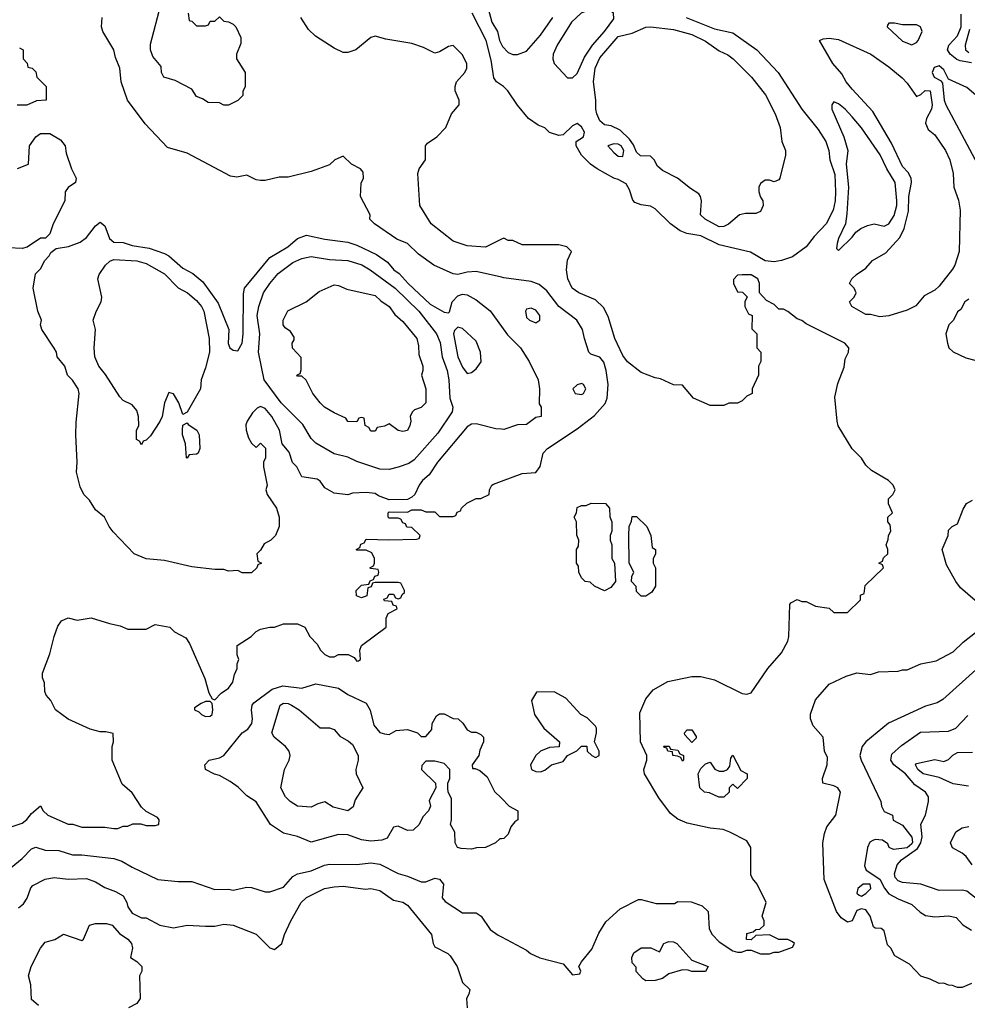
# Model space of a CAD drawing. Header units: inches. Extents: x 1793389 to 1900389, y 320802 to 470796.
# Tile 177 of 256: x 1827899 to 1832032, y 373905 to 378201. Entities that reach past the tile are written whole.
import ezdxf

# ---------------------------------------------------------------- set-up
doc = ezdxf.new("R2010")
doc.units = ezdxf.units.IN
doc.header["$MEASUREMENT"] = 0
doc.layers.add('B8327', color=7, linetype='Continuous')
doc.layers.add('B8337', color=7, linetype='Continuous')

msp = doc.modelspace()

# ---------------------------------------------------------------- linework, layer by layer
at = {"layer": 'B8327', "color": 2}
for points, elevation in [([(1828634, 378230), (1828638, 378198), (1828650, 378194), (1828670, 378174), (1828710, 378174), (1828722, 378178), (1828730, 378194), (1828750, 378194), (1828770, 378214), (1828790, 378194), (1828810, 378192), (1828830, 378182), (1828842, 378170), (1828863.6, 378123.6), (1828863.6, 378096.4), (1828844.7, 378050), (1828844.7, 378030), (1828882, 377970), (1828882, 377910), (1828872.7, 377887.3), (1828872, 377870), (1828850, 377848), (1828810, 377828), (1828790, 377828), (1828770, 377838), (1828720.4, 377840.4), (1828696.4, 377856.4), (1828670, 377866), (1828650, 377898), (1828576.4, 377936.4), (1828528, 377950), (1828518, 377970), (1828516.4, 377996.4), (1828480.2, 378040.2), (1828469.3, 378069.3), (1828470, 378094), (1828514.8, 378265.2)], 238), ([(1829942.6, 378250), (1829958.3, 378190), (1829982.4, 378150), (1829991.6, 378110), (1830000, 378092.5)], 230), ([(1830000, 377077.4), (1829890, 377102), (1829850, 377099.5), (1829810, 377089), (1829790, 377092.3), (1829705.2, 377130), (1829638, 377178), (1829590, 377225.2), (1829544.1, 377244.1), (1829446, 377310), (1829426, 377330), (1829428, 377350), (1829386, 377430), (1829388.4, 377488.4), (1829398, 377510), (1829396.4, 377536.4), (1829386, 377550), (1829346, 377570), (1829310, 377606), (1829274, 377590), (1829250, 377568), (1829170, 377539), (1829070, 377514), (1829030, 377514), (1828970, 377499), (1828950, 377499), (1828930, 377502), (1828890, 377522), (1828845.4, 377514.6), (1828818, 377518), (1828630, 377619), (1828543.2, 377643.2), (1828446.6, 377746.6), (1828369.3, 377849.3), (1828340.9, 377930), (1828335.3, 377990), (1828316.5, 378036.5), (1828309, 378070), (1828262, 378150), (1828255.3, 378170), (1828258, 378210)], 242), ([(1830000, 377243.1), (1829930.9, 377209.1), (1829850, 377214), (1829790, 377234), (1829694, 377310), (1829644, 377390), (1829635.3, 377530), (1829642, 377550), (1829668.7, 377590), (1829668.7, 377650), (1829678, 377662), (1829718, 377690), (1829758, 377730), (1829782, 377790), (1829815.3, 377830), (1829815.3, 377850), (1829799, 377890), (1829799, 377910), (1829804, 377930), (1829841.2, 377970), (1829849, 377990), (1829849, 378010), (1829829.3, 378049.3), (1829790, 378088), (1829770, 378084), (1829730, 378061.2), (1829710, 378055.3), (1829660.2, 378080.2), (1829610, 378097.2), (1829495.5, 378115.5), (1829450, 378129), (1829430, 378124), (1829364.7, 378070), (1829330, 378057.2), (1829310, 378057.2), (1829270, 378077.2), (1829189.6, 378129.6), (1829158, 378158), (1829125.2, 378210)], 238), ([(1830000, 377915.8), (1829979, 377930), (1829967.2, 377947.2), (1829955.1, 378024.9), (1829933, 378110), (1829872.7, 378230)], 234), ([(1827898, 378078), (1827914, 378070), (1827914, 378030), (1827931.6, 378011.6), (1827934, 377994), (1827954, 377990), (1827970, 377974), (1827974, 377950), (1828014, 377910), (1828014, 377850), (1827972.7, 377847.3), (1827930, 377828), (1827888.4, 377828.4)], 242), ([(1827890, 377551.3), (1827938, 377570), (1827942, 377650), (1827968.7, 377690), (1827990, 377704.7), (1828030, 377704.7), (1828076.8, 377676.8), (1828098, 377650), (1828102, 377618), (1828124.7, 377550), (1828144.7, 377510), (1828142, 377490), (1828110.9, 377469.1), (1828098, 377450), (1828096, 377410), (1828044.7, 377310), (1828030, 377266), (1828011.6, 377248.4), (1827990, 377248), (1827930.9, 377209.1), (1827910, 377202), (1827788.9, 377208.9)], 242), ([(1830000, 376414), (1829976, 376416), (1829890, 376437.2), (1829870, 376436), (1829850, 376425.2), (1829720.7, 376270), (1829684.4, 376215.6), (1829656, 376190), (1829641, 376170), (1829622, 376130), (1829610, 376118), (1829590, 376108), (1829510, 376106), (1829464, 376124), (1829450, 376134), (1829410, 376138), (1829350, 376135.3), (1829330, 376128), (1829270, 376135.3), (1829230, 376158), (1829210, 376188), (1829196.5, 376196.5), (1829130, 376206), (1829108, 376250), (1829089.3, 376269.3), (1829074.8, 376314.8), (1829044, 376350), (1829032.7, 376410), (1828998, 376470), (1828970, 376505.2), (1828950, 376513.2), (1828934.4, 376505.6), (1828914.4, 376485.6), (1828891.3, 376450), (1828886, 376434), (1828886.8, 376410), (1828896.9, 376376.9), (1828910, 376354), (1828930, 376334), (1828950, 376354), (1828971.1, 376331.1), (1828971.3, 376290), (1828962, 376270), (1828962, 376250), (1828978, 376170), (1828972, 376150), (1828978, 376130), (1829018.8, 376070), (1829031, 376030), (1829031.3, 375990), (1829014, 375950), (1828994, 375930), (1828965.4, 375914.6), (1828950, 375886), (1828934, 375870), (1828938, 375838), (1828954, 375830), (1828938, 375822), (1828934, 375810), (1828910, 375788), (1828870, 375788), (1828850, 375798), (1828810, 375795.3), (1828790, 375802), (1828750, 375802), (1828650, 375814), (1828530, 375841.2), (1828450, 375849), (1828398, 375870), (1828307.2, 375967.2), (1828289.2, 375990), (1828268.7, 376030), (1828230, 376062), (1828204.1, 376104.1), (1828179, 376130), (1828163.2, 376163.2), (1828146.3, 376226.3), (1828149.2, 376270), (1828144, 376390), (1828144.7, 376444.7), (1828159, 376570), (1828154, 376590), (1828130, 376628), (1828108, 376650), (1828095.3, 376690), (1828062, 376730), (1828059, 376750), (1828050, 376768), (1827995.3, 376850), (1827989, 376870), (1827994, 376890), (1827978, 376930), (1827958, 377030), (1827968.4, 377091.6), (1827990, 377114), (1828009.1, 377150.9), (1828028, 377170), (1828035.3, 377184.7), (1828058, 377202), (1828111.3, 377211.3), (1828162, 377230), (1828190, 377251), (1828230, 377301), (1828250, 377318), (1828270, 377302), (1828290, 377246), (1828310, 377230.7), (1828350, 377228.4), (1828390, 377216.4), (1828463.7, 377203.7), (1828530, 377180.4), (1828550, 377170.4), (1828610, 377117.6), (1828653.7, 377093.7), (1828697.6, 377057.6), (1828764.7, 376964.7), (1828810.8, 376850), (1828807.9, 376787.9), (1828816, 376770), (1828830, 376758.8), (1828850, 376756), (1828869.3, 376790), (1828874, 376830), (1828874.8, 377005.2), (1828879, 377030), (1828990, 377163), (1829069, 377210), (1829110, 377246), (1829150, 377261), (1829230, 377243), (1829330, 377230.8), (1829370, 377217.3), (1829455.9, 377175.9), (1829503.8, 377143.8), (1829530.8, 377110), (1829553.5, 377093.5), (1829592.7, 377050), (1829690, 376960.4), (1829750, 376924.7), (1829770, 376922), (1829774, 376926), (1829785.2, 376970), (1829810, 376996), (1829830, 377002.8), (1829850, 377001), (1829890, 376979.1), (1829950.4, 376930.4), (1830000, 376862.8)], 242), ([(1827861.2, 374678.8), (1827910, 374696), (1827930, 374711.3), (1827950, 374738), (1827990, 374771.3), (1828002, 374750), (1828022, 374730), (1828110, 374690.8), (1828130.9, 374690.9), (1828170, 374678), (1828270, 374678), (1828310, 374672), (1828327.3, 374672.7), (1828350, 374682), (1828370, 374682), (1828392.7, 374692.7), (1828427.3, 374692.7), (1828450, 374684.7), (1828490, 374684.7), (1828506, 374690), (1828508, 374710), (1828500.4, 374720.4), (1828450, 374746), (1828430, 374766), (1828390, 374828), (1828346, 374866), (1828302, 374970), (1828302, 375030), (1828308, 375050), (1828306, 375086), (1828274, 375094), (1828250, 375094), (1828206.3, 375106.3), (1828110, 375149.3), (1828055.3, 375190), (1828035.3, 375230), (1828014.6, 375254.6), (1828008, 375270), (1828007.3, 375307.3), (1827998, 375330), (1827998, 375350), (1828030, 375434), (1828049, 375510), (1828065.6, 375554.4), (1828082, 375578), (1828110, 375591), (1828150, 375581), (1828210, 375590.8), (1828290, 375566), (1828336.9, 375556.9), (1828370, 375542), (1828450, 375542), (1828490, 375562), (1828554, 375550), (1828574, 375530), (1828623.6, 375503.6), (1828639.8, 375479.8), (1828706.4, 375326.4), (1828723.6, 375263.6), (1828738, 375238), (1828750, 375234), (1828778, 375262), (1828810, 375284.7), (1828828.7, 375310), (1828835.3, 375344.7), (1828848, 375370), (1828848, 375390), (1828855.3, 375410), (1828848, 375430), (1828848, 375470), (1828908, 375510), (1828930, 375532), (1828950, 375542), (1828990, 375551.3), (1829010, 375551.3), (1829050, 375564.7), (1829110, 375564.7), (1829142, 375550), (1829164.7, 375510), (1829196.8, 375476.8), (1829211, 375450), (1829230, 375431), (1829250, 375421), (1829270, 375421), (1829290, 375431.3), (1829331, 375431), (1829358, 375418), (1829370, 375402), (1829376.4, 375403.6), (1829386, 375410), (1829382, 375450), (1829389.1, 375470.9), (1829498, 375550), (1829498, 375590), (1829506, 375610), (1829546, 375630), (1829542, 375642), (1829527.3, 375647.3), (1829522, 375662), (1829490, 375666), (1829487.3, 375672.7), (1829502, 375678), (1829510, 375694), (1829530, 375694), (1829538, 375678), (1829550, 375674), (1829562, 375678), (1829567.3, 375692.7), (1829578, 375702), (1829578, 375710), (1829562, 375742), (1829550, 375746), (1829450, 375746), (1829438, 375742), (1829432.7, 375727.3), (1829418, 375722), (1829412.7, 375687.3), (1829390, 375678), (1829368, 375688), (1829366, 375710), (1829390, 375734), (1829422, 375738), (1829427.3, 375752.7), (1829442, 375758), (1829447.3, 375772.7), (1829462, 375778), (1829466, 375790), (1829462, 375802), (1829430, 375806), (1829426, 375810), (1829442, 375818), (1829446, 375830), (1829446, 375850), (1829434.6, 375874.6), (1829410, 375886), (1829370, 375886), (1829366, 375890), (1829382, 375898), (1829387.3, 375912.7), (1829402, 375918), (1829410, 375934), (1829508.4, 375931.6), (1829630, 375934), (1829642, 375938), (1829646, 375950), (1829610, 375986), (1829587.3, 375987.3), (1829582, 376002), (1829570, 376006), (1829562, 376022), (1829550, 376026), (1829510, 376026), (1829506, 376030), (1829506, 376050), (1829510, 376054), (1829590, 376052), (1829610, 376062), (1829650, 376062), (1829670, 376054), (1829710, 376054), (1829730, 376034), (1829790, 376034), (1829802, 376038), (1829807.3, 376052.7), (1829822, 376058), (1829826, 376070), (1829849.1, 376090.9), (1829890, 376112), (1829910, 376112), (1829946, 376130), (1829948, 376150), (1829958, 376170), (1829965.6, 376174.4), (1830000, 376187.2)], 242), ([(1830000, 374627.6), (1829992.7, 374627.3), (1829974, 374610), (1829930, 374589), (1829891.6, 374588.4), (1829870, 374582), (1829824.7, 374584.7), (1829808, 374590), (1829798, 374610), (1829796.4, 374656.4), (1829778, 374690), (1829782, 374710), (1829783.1, 374803.1), (1829768, 374830), (1829766, 374850), (1829766, 374870), (1829775.3, 374890), (1829775.3, 374930), (1829750, 374955.3), (1829710, 374966), (1829670, 374966), (1829652.7, 374947.3), (1829652, 374930), (1829712, 374870), (1829714, 374850), (1829685.4, 374794.6), (1829691.3, 374770), (1829682, 374750), (1829656.9, 374723.1), (1829642, 374690), (1829615.3, 374664.7), (1829590, 374664), (1829550, 374682), (1829530, 374678), (1829502, 374630), (1829478, 374622), (1829430, 374617.2), (1829390, 374622.7), (1829330, 374644.5), (1829290, 374646.6), (1829170, 374612.7), (1829110, 374638), (1829050, 374652.3), (1828993.2, 374690), (1828930, 374789), (1828890, 374814), (1828851.9, 374851.9), (1828817.5, 374877.5), (1828770, 374904), (1828749.3, 374909.3), (1828709.1, 374929.1), (1828706, 374950), (1828726, 374970), (1828770, 374981), (1828789.3, 374990.7), (1828869, 375090), (1828894.2, 375105.8), (1828912, 375130), (1828915.1, 375150), (1828909.4, 375190.6), (1828912.7, 375210), (1828920.1, 375219.9), (1829000.5, 375279.5), (1829046, 375294), (1829130, 375284.9), (1829190, 375304), (1829290, 375284), (1829330, 375257.3), (1829410, 375218.8), (1829428.3, 375188.3), (1829443, 375123), (1829470, 375091.3), (1829490, 375084.7), (1829510, 375082), (1829540.4, 375099.6), (1829590, 375104.7), (1829634, 375090), (1829650, 375074), (1829670, 375074), (1829696.4, 375103.6), (1829698, 375130), (1829716.4, 375163.6), (1829730, 375172), (1829750, 375172), (1829790, 375152), (1829811.3, 375151.3), (1829831.1, 375131.1), (1829850, 375102), (1829870, 375092), (1829890, 375092), (1829910, 375082), (1829922, 375070), (1829922, 375050), (1829905.4, 375014.6), (1829902, 374990), (1829872, 374950), (1829874, 374934), (1829886, 374934), (1829905.4, 374925.4), (1829938, 374898), (1829970, 374834), (1830000, 374804)], 238), ([(1827803.9, 374456.1), (1827910, 374540.7), (1827950, 374582.8), (1827970, 374590.7), (1828010, 374577.3), (1828070, 374576.3), (1828130, 374558), (1828170, 374558), (1828310, 374542), (1828344.7, 374530), (1828390, 374502.8), (1828502, 374450), (1828590, 374440.7), (1828650, 374441), (1828750, 374406), (1828810, 374406.8), (1828830, 374402.8), (1828890, 374416), (1828910, 374414.8), (1828970, 374396), (1828990, 374396), (1829050, 374416), (1829090, 374462.8), (1829110, 374474), (1829170, 374488.2), (1829227.8, 374512.2), (1829250, 374517.1), (1829370, 374514.9), (1829430, 374523), (1829470, 374516.3), (1829550, 374476), (1829590, 374464.7), (1829650, 374438.8), (1829670, 374438.8), (1829710, 374454.8), (1829730, 374451.3), (1829746.8, 374430), (1829741, 374370), (1829754.4, 374354.4), (1829830, 374304.7), (1829890, 374304.7), (1829912, 374290), (1829950.9, 374230.9), (1829986.4, 374206.4), (1830000, 374199.4)], 238), ([(1827893.4, 374326.6), (1827915.9, 374344.1), (1827931.9, 374368.1), (1827947.2, 374412.8), (1827956.5, 374423.5), (1828010, 374450.8), (1828050, 374458.8), (1828110.7, 374450.7), (1828190, 374454), (1828230, 374438.8), (1828270, 374414.8), (1828317.5, 374397.5), (1828350, 374378), (1828366, 374350), (1828370.8, 374330), (1828390, 374302.8), (1828430, 374282), (1828450, 374282), (1828510.9, 374250.9), (1828570, 374238.8), (1828630, 374250.8), (1828710, 374246.8), (1828750, 374246.8), (1828790, 374254.8), (1828830, 374250.8), (1828930.5, 374210.5), (1828990, 374151.3), (1829010, 374144.7), (1829042, 374170), (1829054, 374210), (1829081.2, 374270), (1829126, 374350), (1829150, 374370.7), (1829228, 374410), (1829270, 374417.3), (1829310, 374420.5), (1829407.3, 374407.3), (1829430, 374410.6), (1829470, 374402), (1829530, 374358.8), (1829570, 374350.6), (1829590, 374337.3), (1829694.8, 374210), (1829702, 374170), (1829710, 374156), (1829766.9, 374126.9), (1829776.5, 374116.5), (1829807.7, 374070), (1829830, 374001), (1829862, 373970), (1829858, 373950), (1829847.3, 373930), (1829850.8, 373890)], 234), ([(1827980.4, 373900.4), (1827950, 373926), (1827948, 373990), (1827938, 374030), (1827948.7, 374070), (1827989.4, 374150.6), (1828010, 374176), (1828052.7, 374187.3), (1828090, 374211.3), (1828170, 374184), (1828177.2, 374190), (1828204, 374250), (1828230, 374258), (1828277.1, 374257.1), (1828302, 374250), (1828334.4, 374214.4), (1828370.7, 374190), (1828386.8, 374170), (1828390.8, 374150), (1828382, 374110), (1828410, 374092), (1828432, 374070), (1828432, 374050), (1828422, 374030), (1828424.7, 373930), (1828410, 373908), (1828374, 373890)], 230)]:
    msp.add_lwpolyline(points, dxfattribs=dict(at, elevation=elevation))
for points, elevation in [([(1828610, 376478), (1828592.7, 376530), (1828570, 376568.7), (1828550, 376574), (1828530.8, 376530), (1828520.7, 376470), (1828510, 376448), (1828470, 376386), (1828450, 376366), (1828438, 376362), (1828430, 376346), (1828422, 376362), (1828408, 376370), (1828408.4, 376408.4), (1828418, 376430), (1828417.2, 376470), (1828410, 376495.3), (1828390, 376521.2), (1828350, 376539.3), (1828336.1, 376556.1), (1828273, 376653), (1828243.7, 376690), (1828227, 376730), (1828223.7, 376770), (1828229.3, 376849.3), (1828219.3, 376890), (1828232.1, 376927.9), (1828254, 376970), (1828257.2, 376990), (1828239.3, 377070), (1828245.2, 377090), (1828273.2, 377130), (1828291.9, 377148.1), (1828310, 377154.4), (1828410, 377148.2), (1828450, 377137.6), (1828530, 377092.7), (1828590, 377030.6), (1828630.8, 377010), (1828670, 376976.3), (1828692.4, 376950), (1828701.6, 376930), (1828725.3, 376810), (1828726.4, 376750), (1828710, 376682), (1828690.5, 376630), (1828687.7, 376590), (1828630, 376488)], 238), ([(1829510, 376239), (1829470, 376239.3), (1829370, 376272.7), (1829330, 376292.3), (1829270, 376306.6), (1829190, 376353.2), (1829170, 376374), (1829134.5, 376434.5), (1829039.5, 376530), (1828965.1, 376630), (1828940.5, 376750), (1828946.3, 376830), (1828934.3, 376910), (1828941.3, 376950), (1828962.4, 377010), (1828989.8, 377050.2), (1829026.1, 377093.9), (1829090, 377141.6), (1829130, 377158.4), (1829170, 377168), (1829250, 377154.9), (1829330, 377150.3), (1829391.2, 377131.2), (1829427.7, 377110), (1829536.4, 377030), (1829640.4, 376930), (1829717.6, 376830), (1829732.5, 376792.5), (1829742, 376730), (1829763.1, 376670), (1829770.3, 376630), (1829774.4, 376550), (1829788.2, 376510), (1829786, 376490), (1829723, 376397), (1829619.2, 376280.8), (1829595.6, 376264.4), (1829550, 376249.4)], 238), ([(1829570, 376404), (1829550, 376408.7), (1829510, 376438), (1829490, 376428), (1829458, 376422), (1829450, 376406), (1829430, 376406), (1829422, 376422), (1829406, 376430), (1829402, 376462), (1829390, 376466), (1829378, 376462), (1829370, 376446), (1829330, 376448), (1829322, 376462), (1829270, 376485.2), (1829228.7, 376510), (1829210, 376528.7), (1829178, 376570), (1829148.4, 376628.4), (1829130, 376646), (1829110, 376646), (1829108, 376650), (1829122, 376658), (1829127.3, 376672.7), (1829127.3, 376727.3), (1829088.4, 376768.4), (1829088, 376790), (1829096.4, 376803.6), (1829096.4, 376816.4), (1829080.4, 376840.4), (1829056.4, 376856.4), (1829048, 376870), (1829048, 376890), (1829068.9, 376931.1), (1829148, 376970), (1829205.2, 377014.8), (1829270, 377044.7), (1829290, 377042), (1829325.4, 377025.4), (1829450, 376998), (1829474, 376974), (1829510.8, 376950), (1829534.8, 376914.8), (1829570, 376884.7), (1829631, 376810), (1829638, 376778), (1829639.6, 376739.6), (1829658, 376690), (1829658, 376670), (1829651.3, 376650), (1829670.7, 376590), (1829670.7, 376530), (1829650, 376508.7), (1829621, 376499), (1829611.1, 376488.9), (1829602, 376470), (1829604.7, 376450), (1829601, 376430), (1829590, 376409)], 234), ([(1829810, 376859), (1829794.8, 376845.2), (1829790.8, 376830), (1829810.5, 376730), (1829830, 376684.7), (1829850, 376658), (1829870, 376662), (1829890, 376678), (1829911.7, 376708.3), (1829909.3, 376750), (1829890, 376799), (1829830, 376854)], 242), ([(1828630, 376288), (1828626, 376290), (1828622, 376350), (1828609.3, 376389.3), (1828609, 376410), (1828610, 376432), (1828630, 376442), (1828634.4, 376434.4), (1828671, 376410), (1828682, 376390), (1828684.7, 376330), (1828678, 376310), (1828670, 376305.2), (1828638, 376302)], 238), ([(1828730, 375226), (1828710, 375226), (1828690, 375218), (1828662, 375198), (1828662, 375190), (1828681, 375181), (1828692, 375170), (1828710, 375161), (1828730, 375162), (1828738, 375170), (1828742, 375190), (1828738, 375218)], 242), ([(1829210, 375111.3), (1829250, 375111.3), (1829270, 375104.7), (1829295.3, 375075.3), (1829333.7, 375053.7), (1829350, 375038), (1829376, 374990), (1829376, 374970), (1829364.7, 374930), (1829366, 374910), (1829396, 374850), (1829362.5, 374797.5), (1829353.2, 374766.8), (1829330, 374749.3), (1829265.6, 374765.6), (1829230, 374788.7), (1829199.8, 374780.2), (1829170, 374765.2), (1829110, 374769.2), (1829078, 374790), (1829058, 374810), (1829038, 374850), (1829054, 374930), (1829074, 374970), (1829079, 374990), (1829074, 375010), (1829059, 375030), (1829008.7, 375070), (1828999, 375090), (1829035.3, 375210), (1829050, 375218.8), (1829070, 375217.3), (1829084.7, 375210), (1829118, 375190)], 234)]:
    msp.add_lwpolyline(points, close=True, dxfattribs=dict(at, elevation=elevation))
at = {"layer": 'B8337', "color": 2}
for points, elevation in [([(1830450, 378251.5), (1830410, 378251.2), (1830390, 378247.6), (1830348, 378230), (1830305.5, 378190), (1830243, 378090), (1830225.5, 378050), (1830224, 378030), (1830230.8, 378010), (1830288, 377948), (1830310, 377946.8), (1830330, 377966.8), (1830362.2, 378037.8), (1830396.9, 378090), (1830449.6, 378150), (1830490, 378204.7), (1830488.7, 378230), (1830470, 378244)], 234), ([(1831190, 377493.2), (1831170, 377500.7), (1831150, 377501.3), (1831130, 377486.6), (1831122.7, 377470), (1831122.3, 377450), (1831130, 377426), (1831140.7, 377410), (1831142, 377390), (1831130, 377364), (1831110, 377355.1), (1831064.1, 377355.9), (1831038, 377350), (1830990, 377309), (1830970, 377299), (1830950, 377297.2), (1830888.7, 377330), (1830869, 377350), (1830873.2, 377410), (1830869, 377430), (1830861.2, 377441.2), (1830824.5, 377464.5), (1830768, 377510), (1830702.5, 377542.5), (1830681.3, 377561.3), (1830666, 377590), (1830650, 377606), (1830606.3, 377606.3), (1830590, 377622.7), (1830575.7, 377655.7), (1830559.4, 377679.4), (1830518.6, 377718.6), (1830478.6, 377738.6), (1830450, 377742.7), (1830430, 377759), (1830416, 377790), (1830412.3, 377810), (1830412, 377850), (1830402, 377930), (1830409.6, 377990), (1830430, 378034), (1830510, 378127.3), (1830570, 378142), (1830630, 378167.7), (1830650, 378170.4), (1830750, 378158.4), (1830830, 378136.4), (1830890, 378107.7), (1830950, 378064.9), (1830987.5, 378047.5), (1831011, 378030), (1831091, 377950), (1831152.5, 377872.5), (1831194, 377790), (1831216, 377730), (1831222.8, 377670), (1831238.8, 377630), (1831239.1, 377610), (1831214.8, 377510), (1831210, 377502)], 230), ([(1831714, 378186), (1831690, 378186), (1831683.6, 378176.4), (1831682, 378170), (1831750, 378106.8), (1831790, 378092), (1831810, 378102), (1831818, 378110), (1831835.3, 378150), (1831828, 378170), (1831810, 378179), (1831750, 378179)], 238), ([(1831810, 377866), (1831830, 377874.8), (1831848.2, 377891.8), (1831870, 377890.4), (1831879.6, 377830), (1831876, 377810), (1831854.4, 377770), (1831850.5, 377750), (1831862, 377722), (1831890, 377698), (1831937.3, 377630), (1831956.3, 377590), (1831970.5, 377530), (1831974, 377470), (1831993.2, 377413.2), (1832000.7, 377370), (1831996.3, 377190), (1831977.3, 377130), (1831967.9, 377112.1), (1831910, 377039), (1831890, 377021.2), (1831844.5, 376995.5), (1831807.1, 376952.9), (1831770, 376934), (1831690, 376909), (1831650, 376904), (1831610, 376915.3), (1831590, 376915.3), (1831528, 376950), (1831518, 376970), (1831538, 376990), (1831548, 377010), (1831538, 377030), (1831518, 377050), (1831528.7, 377070), (1831549, 377090), (1831590, 377117.3), (1831618, 377150), (1831676.9, 377183.1), (1831737.6, 377250), (1831756.3, 377290), (1831775.1, 377364.9), (1831776.9, 377430), (1831789.5, 377490), (1831786.6, 377510), (1831773.6, 377533.6), (1831750, 377561.2), (1831702, 377662), (1831620.7, 377800.7), (1831530, 377897.2), (1831503.7, 377930), (1831484.5, 377964.5), (1831445.2, 378010), (1831388, 378110), (1831403.1, 378116.9), (1831430, 378121), (1831470, 378114.8), (1831611.3, 378050), (1831690, 377994.8), (1831747.5, 377947.5), (1831770, 377924.7)], 234), ([(1831450, 377842), (1831441, 377830), (1831440.7, 377810), (1831494, 377690), (1831510.5, 377630), (1831504.2, 377570), (1831514.6, 377470), (1831506.7, 377353.3), (1831500.7, 377310), (1831470, 377246), (1831464.7, 377224.7), (1831462, 377202), (1831470, 377194), (1831530, 377252), (1831545.6, 377274.4), (1831568, 377290), (1831596.5, 377303.5), (1831626, 377310), (1831670, 377300.7), (1831690, 377310.7), (1831713.2, 377346.8), (1831725.1, 377390), (1831725.4, 377410), (1831716.9, 377490), (1831681.6, 377550), (1831652.1, 377612.1), (1831570, 377729), (1831530, 377777.2), (1831499, 377810), (1831470, 377833.2)], 238), ([(1830490, 377659.3), (1830464.7, 377650), (1830490, 377621), (1830510, 377606), (1830530, 377604.7), (1830534.7, 377630), (1830522.7, 377650), (1830510, 377657.6)], 234), ([(1830130, 376942), (1830110, 376938), (1830104.7, 376930), (1830110, 376902), (1830122, 376890), (1830150, 376878), (1830168, 376890), (1830168, 376910), (1830150, 376934)], 246), ([(1830350, 376613.2), (1830330, 376608), (1830312, 376590), (1830322, 376570), (1830350, 376566), (1830358, 376570), (1830368.7, 376590), (1830358, 376610)], 246), ([(1830450, 375709), (1830406, 375730), (1830387.3, 375747.3), (1830366, 375750), (1830350, 375766), (1830338, 375790), (1830336.4, 375816.4), (1830328, 375830), (1830328, 375890), (1830336.4, 375903.6), (1830338, 375930), (1830328.4, 375951.6), (1830328, 376010), (1830318, 376030), (1830328, 376050), (1830330, 376072), (1830350, 376082), (1830370, 376082), (1830391.6, 376091.6), (1830454, 376090), (1830472, 376070), (1830472.7, 376032.7), (1830482, 376010), (1830482, 375970), (1830474, 375950), (1830474, 375930), (1830482, 375910), (1830482, 375850), (1830494, 375830), (1830498, 375750), (1830476.9, 375723.1)], 238), ([(1830610, 375686), (1830590, 375706), (1830588, 375728), (1830568, 375750), (1830568.9, 375771.1), (1830578, 375790), (1830558, 375830), (1830555.3, 375950), (1830558, 375990), (1830567.3, 376012.7), (1830570, 376034), (1830590, 376034), (1830634, 375990), (1830652, 375950), (1830658, 375898), (1830672, 375890), (1830671.6, 375868.4), (1830662, 375850), (1830662, 375830), (1830672, 375810), (1830672, 375730), (1830656.9, 375703.1), (1830630, 375686)], 238), ([(1830230, 375268), (1830152.7, 375267.3), (1830132, 375230), (1830144.7, 375170), (1830184.7, 375110), (1830254, 375050), (1830251.3, 375028.7), (1830210, 375025.2), (1830170, 375009.2), (1830150.8, 374990), (1830126.8, 374950), (1830131.3, 374930), (1830150, 374920.7), (1830170, 374918.8), (1830190, 374926.8), (1830218, 374950), (1830270, 374964.7), (1830288.9, 374991.1), (1830328.4, 375011.6), (1830350, 375032), (1830372, 375032), (1830374, 375010), (1830394, 374990), (1830410, 374982), (1830426, 374990), (1830426, 375010), (1830406, 375050), (1830415.3, 375090), (1830415.3, 375110), (1830410, 375118), (1830374.6, 375154.6), (1830346, 375170), (1830280.4, 375240.4)], 242), ([(1830830, 375048), (1830800.4, 375080.4), (1830798, 375090), (1830810, 375102), (1830830, 375102), (1830850, 375074), (1830850, 375066)], 234), ([(1830790, 374966), (1830782, 374982), (1830768.4, 374988.4), (1830748, 374990), (1830746, 375006), (1830726, 375010), (1830722, 375022), (1830710, 375026), (1830708.9, 375031.1), (1830731.6, 375031.6), (1830738, 375018), (1830770, 375014), (1830778, 374998), (1830794, 374990), (1830794, 374970)], 234), ([(1831030, 374846), (1831010, 374866), (1830994, 374850), (1830994, 374830), (1830970, 374808.7), (1830948.9, 374808.9), (1830907.3, 374827.3), (1830886, 374830), (1830866, 374850), (1830858, 374910), (1830870, 374934), (1830890, 374954), (1830910, 374962), (1830931.6, 374931.6), (1830950, 374922), (1830970, 374922), (1830986, 374930), (1830996.4, 374943.6), (1831000.4, 374979.6), (1831010, 374992), (1831044.7, 374924.7), (1831072, 374910), (1831072, 374890)], 234), ([(1831608, 374430), (1831578, 374430), (1831554, 374410), (1831551, 374390), (1831561.1, 374381.1), (1831570, 374377.3), (1831590, 374388), (1831611.8, 374410)], 234), ([(1830830, 374048.7), (1830814.6, 374054.6), (1830790, 374055.3), (1830730, 374038), (1830702, 374018), (1830670, 374008.7), (1830630, 374008), (1830616.4, 374016.4), (1830588.4, 374048.4), (1830587.3, 374067.3), (1830570, 374086), (1830568.7, 374110), (1830578, 374130), (1830610, 374151.3), (1830651.1, 374151.1), (1830690, 374134), (1830708.7, 374170), (1830730, 374178.8), (1830750, 374177.3), (1830764.7, 374170), (1830830, 374098), (1830902, 374070), (1830890, 374048.7)], 234)]:
    msp.add_lwpolyline(points, close=True, dxfattribs=dict(at, elevation=elevation))
for points, elevation in [([(1830000, 378092.5), (1830004.1, 378084.1), (1830030, 378058), (1830050, 378049.4), (1830070, 378049.2), (1830110, 378064), (1830170, 378133.2), (1830224.9, 378210)], 230), ([(1830806, 378210), (1830930, 378160.4), (1831010, 378143.8), (1831114, 378070), (1831207.7, 377970), (1831310.5, 377810.5), (1831382, 377722), (1831415.5, 377670), (1831427.7, 377630), (1831432.7, 377590), (1831453.8, 377526.2), (1831458, 377450), (1831456, 377410), (1831446.7, 377370), (1831417.1, 377310), (1831364.7, 377255.3), (1831330, 377209.4), (1831270, 377167), (1831222, 377150), (1831190, 377145.1), (1831150, 377149.6), (1831086, 377186), (1830950, 377218.3), (1830870, 377258), (1830808.6, 377268.6), (1830780.1, 377280.1), (1830737.6, 377310), (1830670, 377376.3), (1830650, 377386.9), (1830610, 377392.6), (1830582.7, 377402.7), (1830573, 377413), (1830558.9, 377458.9), (1830544.7, 377484.7), (1830510, 377504), (1830490, 377509.2), (1830418, 377550), (1830388.7, 377570), (1830349.3, 377609.3), (1830326, 377650), (1830326, 377670), (1830358, 377690), (1830362, 377710), (1830350, 377734), (1830330, 377748), (1830310, 377738), (1830270, 377698), (1830250, 377695.3), (1830210, 377708.7), (1830188.9, 377728.9), (1830160.2, 377740.2), (1830118, 377770), (1830070, 377828), (1830028.7, 377890), (1830008.7, 377910), (1830000, 377915.8)], 234), ([(1832050, 378012.9), (1832001.4, 378021.4), (1831987.2, 378027.2), (1831958, 378050), (1831945.4, 378070), (1831951.5, 378090), (1831990, 378130.5), (1832005.1, 378170), (1832005.4, 378225.4)], 234), ([(1832042.2, 378157.8), (1832023, 378090), (1832023.6, 378070), (1832038.2, 378058.2)], 230), ([(1832090, 377854), (1832030, 377905.2), (1831950, 377942), (1831930, 377982), (1831910, 377999), (1831887.5, 377992.5), (1831878.8, 377970), (1831887.7, 377950), (1831915.5, 377935.5), (1831923.4, 377923.4), (1831930.7, 377850), (1831939.1, 377830), (1832076.3, 377570)], 238), ([(1830000, 374199.4), (1830110, 374142), (1830126.4, 374126.4), (1830167.5, 374107.5), (1830270, 374082), (1830310, 374034), (1830342, 374038), (1830346, 374050), (1830338, 374070), (1830348.7, 374090), (1830394.3, 374145.7), (1830424.4, 374215.6), (1830454.9, 374265.1), (1830518.7, 374321.3), (1830598, 374362), (1830610, 374362.8), (1830674.8, 374345.2), (1830755.3, 374344.7), (1830770, 374354), (1830827.3, 374352.7), (1830875.3, 374335.3), (1830902, 374310), (1830906, 374234), (1830918.8, 374210), (1830950, 374178), (1831010, 374138), (1831030, 374132), (1831047.3, 374132.7), (1831070, 374142), (1831090, 374142), (1831130, 374124.7), (1831170, 374124.7), (1831190, 374132), (1831210, 374132), (1831270, 374154), (1831278, 374170), (1831270, 374178), (1831250, 374188), (1831210, 374188), (1831170, 374208), (1831110, 374206), (1831090, 374186), (1831068.4, 374188.4), (1831070, 374214), (1831098, 374222), (1831110, 374232), (1831127.3, 374232.7), (1831146, 374250), (1831146, 374270), (1831138, 374290), (1831155.3, 374350), (1831115.3, 374430), (1831094.6, 374454.6), (1831088, 374470), (1831088, 374590), (1831070, 374618), (1830996.4, 374656.4), (1830967.3, 374667.3), (1830910, 374673.2), (1830810, 374696), (1830770, 374713.2), (1830737.2, 374737.2), (1830686.6, 374806.6), (1830623.6, 374910), (1830621.6, 374930), (1830634.7, 374970), (1830634.3, 374990), (1830607.3, 375050), (1830603.3, 375176.7), (1830630, 375238), (1830662.5, 375277.5), (1830726.3, 375313.7), (1830830, 375336), (1830870, 375334.8), (1830930, 375321), (1831050, 375261), (1831070, 375258), (1831090, 375264.7), (1831162, 375370), (1831222, 375438), (1831249, 375490), (1831254, 375510), (1831258, 375650), (1831263.1, 375656.9), (1831290, 375672), (1831310, 375662), (1831330, 375662), (1831370, 375642), (1831430, 375634), (1831450, 375614), (1831510, 375614), (1831566, 375670), (1831566, 375690), (1831582, 375698), (1831587.3, 375732.7), (1831666, 375810), (1831662, 375822), (1831646, 375830), (1831662, 375838), (1831667.3, 375852.7), (1831686, 375870), (1831686, 375890), (1831678, 375910), (1831687.3, 375932.7), (1831688, 375950), (1831698, 375970), (1831696.4, 375996.4), (1831686, 376010), (1831686, 376030), (1831706, 376050), (1831688.4, 376088.4), (1831688, 376110), (1831708, 376130), (1831718, 376150), (1831708.7, 376170), (1831688.7, 376190), (1831613.6, 376233.6), (1831590, 376258), (1831570, 376288), (1831529.3, 376329.3), (1831469.3, 376429.3), (1831464, 376450), (1831454.6, 376554.6), (1831466.8, 376613.2), (1831494.8, 376685.2), (1831499, 376721), (1831514, 376750), (1831515.3, 376770), (1831498, 376790), (1831330, 376874), (1831310, 376889), (1831290, 376895.3), (1831250, 376928), (1831230, 376938), (1831210, 376938), (1831190, 376958), (1831156.4, 376976.4), (1831126, 377010), (1831126, 377050), (1831118, 377070), (1831090, 377088), (1831050, 377088), (1831030, 377086), (1831012.7, 377067.3), (1831012, 377050), (1831030, 377014), (1831051.6, 377011.6), (1831071.6, 376991.6), (1831062, 376970), (1831062, 376950), (1831078, 376918), (1831094, 376910), (1831092.7, 376852.7), (1831114, 376830), (1831114, 376770), (1831132, 376750), (1831132, 376710), (1831122, 376690), (1831122, 376650), (1831094, 376590), (1831094, 376570), (1831070, 376558), (1831050, 376538), (1831030, 376528), (1830992.7, 376527.3), (1830970, 376518), (1830910, 376518), (1830838, 376550), (1830790, 376606), (1830750, 376608), (1830694.6, 376634.6), (1830670, 376638), (1830610, 376662), (1830550, 376708.7), (1830530, 376735.3), (1830495.1, 376810), (1830465.9, 376905.9), (1830445.1, 376945.1), (1830410, 376979.3), (1830338, 377010), (1830309, 377030), (1830289.2, 377070), (1830284, 377110), (1830288.9, 377151.1), (1830306, 377190), (1830286, 377210), (1830250, 377218), (1830090, 377218), (1830050, 377238), (1830030, 377238), (1830010, 377248), (1830000, 377243.1)], 238), ([(1830000, 376187.2), (1830090, 376221), (1830150, 376224.7), (1830169.1, 376250.9), (1830182.7, 376310), (1830201.2, 376330), (1830330, 376416), (1830406.2, 376473.8), (1830453.3, 376526.7), (1830462, 376550), (1830465.1, 376610), (1830457, 376670), (1830446.3, 376706.3), (1830430, 376728.7), (1830390, 376742), (1830382, 376750), (1830362, 376810), (1830354, 376850), (1830329, 376890), (1830250, 376949.5), (1830198, 377018), (1830165.3, 377045.3), (1830130, 377058.4), (1830010, 377075.1), (1830000, 377077.4)], 242), ([(1832038.8, 376981.2), (1832022, 376970), (1832003.6, 376936.4), (1831990, 376926), (1831972, 376890), (1831952, 376870), (1831938, 376830), (1831946, 376790), (1831951.3, 376770), (1831970, 376751.3), (1832026.2, 376726.2), (1832110, 376704)], 238), ([(1830000, 376862.8), (1830026.6, 376826.6), (1830083, 376770), (1830121, 376710), (1830161, 376630), (1830166, 376590), (1830164.7, 376524.7), (1830174, 376510), (1830174, 376470), (1830150, 376466), (1830110, 376435.3), (1830070, 376433.2), (1830010, 376413.2), (1830000, 376414)], 242), ([(1832066.6, 375666.6), (1832002.7, 375722.7), (1831982, 375750), (1831942, 375822), (1831922, 375890), (1831948, 375950), (1831950, 375974), (1831966, 375990), (1831990, 376002), (1832014.8, 376065.2), (1832029.2, 376090), (1832055.5, 376104.5)], 234), ([(1832050, 373995.3), (1832010, 373978), (1831990, 373978), (1831967.3, 373987.3), (1831950, 373988), (1831930, 373998), (1831910, 373995.3), (1831870, 374015.3), (1831830, 374028), (1831780.4, 374080.4), (1831716.4, 374116.4), (1831698, 374150), (1831684, 374164), (1831670, 374226), (1831656.4, 374236.4), (1831630, 374238), (1831623.1, 374243.1), (1831609.2, 374290), (1831590, 374317.2), (1831570, 374321.2), (1831550, 374314), (1831530, 374269), (1831510, 374264), (1831482, 374282), (1831462, 374310), (1831408, 374450), (1831402, 374610), (1831408.7, 374650), (1831420.2, 374679.8), (1831459, 374730), (1831479, 374830), (1831468, 374850), (1831450, 374859), (1831402, 374870), (1831401.2, 374890), (1831420.9, 374950), (1831422, 374982), (1831409.3, 375010), (1831404, 375070), (1831360.2, 375120.2), (1831348, 375150), (1831348.9, 375171.1), (1831370, 375234), (1831430, 375302), (1831503.1, 375336.9), (1831550, 375351.3), (1831610, 375344.7), (1831644.7, 375355.3), (1831730, 375358), (1831750, 375364.7), (1831770, 375364.7), (1831830, 375391), (1831896.5, 375403.5), (1831970, 375442.8), (1832014.8, 375485.2), (1832122, 375570)], 234), ([(1832070, 375364), (1831925.6, 375234.4), (1831900.2, 375219.8), (1831850, 375206), (1831688.3, 375131.7), (1831589, 375050), (1831574, 375030), (1831564, 374990), (1831568.7, 374970), (1831655.3, 374790), (1831658, 374770), (1831670, 374746), (1831706, 374730), (1831708.9, 374708.9), (1831750, 374686.6), (1831790, 374634.5), (1831792.8, 374612.8), (1831790, 374605.3), (1831770, 374588.4), (1831710, 374581), (1831692, 374590), (1831686, 374606), (1831662, 374622), (1831630, 374624), (1831620.1, 374619.9), (1831607.6, 374612.4), (1831596.2, 374590), (1831584.2, 374510), (1831591.6, 374490), (1831650.7, 374450.7), (1831671.6, 374411.6), (1831690, 374387.8), (1831730, 374365.1), (1831790, 374340.9), (1831826.5, 374306.5), (1831850, 374292), (1831890, 374286.6), (1831951.3, 374291.3), (1831983.7, 374283.7), (1832012.1, 374252.1), (1832050, 374229)], 230), ([(1832117.2, 374330), (1832030, 374399.3), (1832010, 374402.7), (1831910, 374401.2), (1831830, 374429.5), (1831750, 374436.2), (1831730, 374444.5), (1831718, 374458), (1831714.5, 374474.5), (1831725.9, 374514.1), (1831744.6, 374535.4), (1831814.8, 374585.2), (1831829, 374610), (1831835.6, 374635.6), (1831829.5, 374690.5), (1831849.3, 374730.7), (1831862.7, 374790), (1831862.7, 374810), (1831849.3, 374830), (1831802.6, 374862.6), (1831763, 374910), (1831711.8, 374950), (1831698.4, 374970), (1831703.3, 374996.7), (1831745.3, 375034.7), (1831827.5, 375092.5), (1831950, 375097.3), (1831982, 375110), (1832034.9, 375165.1)], 226), ([(1832036.9, 374856.9), (1831970, 374867.3), (1831910, 374895.1), (1831839, 374910), (1831816, 374930), (1831806.6, 374950), (1831810, 374956), (1831890, 374973), (1831930, 374964), (1831950, 374973), (1831968.5, 374991.5), (1831990, 375003.7), (1832054.9, 375005.1)], 222), ([(1830000, 374804), (1830034, 374770), (1830071.3, 374750), (1830071.3, 374710), (1830058, 374702), (1830041, 374679), (1830030, 374648), (1830010, 374628), (1830000, 374627.6)], 238), ([(1832053, 374513), (1832027, 374550), (1832010, 374565.1), (1831967.2, 374587.2), (1831959.3, 374610), (1831982.4, 374657.6), (1832010, 374674.8), (1832038.6, 374681.4)], 222)]:
    msp.add_lwpolyline(points, dxfattribs=dict(at, elevation=elevation))

doc.saveas('drawing.dxf')
